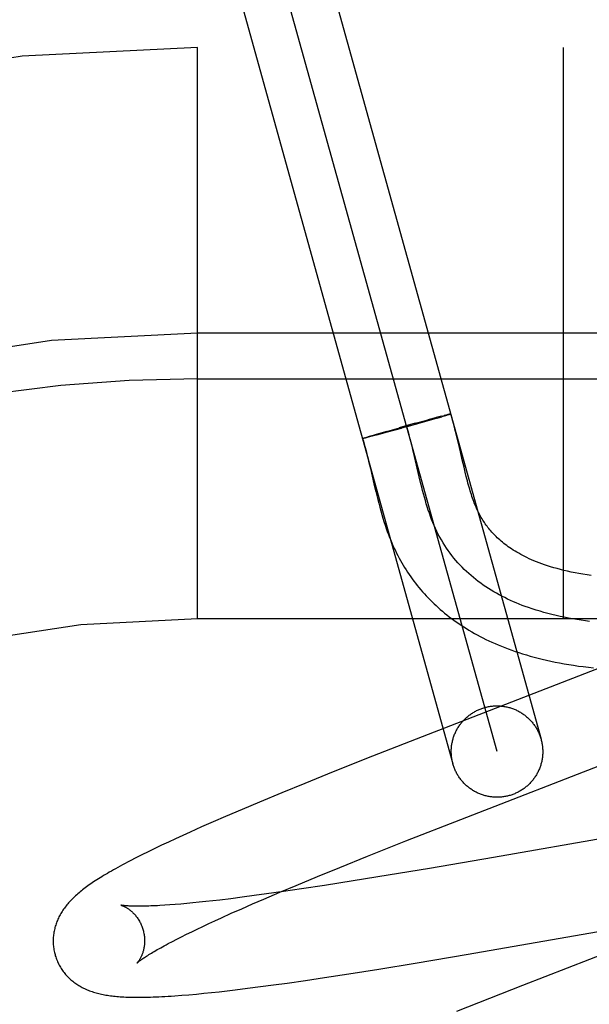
# Model space of a CAD drawing. Header units: inches. Extents: x 0 to 293, y 0 to 190.
# Tile 44 of 65: x 101.796 to 101.921, y 98.053 to 98.268. Entities that reach past the tile are written whole.
import ezdxf

# ---------------------------------------------------------------- set-up
doc = ezdxf.new("R2010")
doc.units = ezdxf.units.IN
doc.header["$LTSCALE"] = 16.1206896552
doc.header["$MEASUREMENT"] = 0
doc.linetypes.add('HIDDEN', pattern=[0.2, 0.1, -0.1])
doc.layers.add('DEFAULT_2', color=8, linetype='HIDDEN')

msp = doc.modelspace()

# ---------------------------------------------------------------- linework, layer by layer
at = {"layer": 'DEFAULT_2', "color": 8, "linetype": 'HIDDEN'}
for p, q in [((101.8594741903, 98.29373616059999), (101.910370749, 98.11068814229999)), ((101.9007362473, 98.10800926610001), (101.8498413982, 98.29105113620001)), ((101.840205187, 98.2883784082), (101.8911017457, 98.1053303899)), ((103.5827888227, 98.2620302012), (101.0878067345, 98.2620302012)), ((101.8352888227, 98.1370302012), (101.8352888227, 98.2620302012)), ((101.9152888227, 98.1370302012), (101.9152888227, 98.2620302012)), ((101.9452888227, 98.1995302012), (101.8352888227, 98.1995302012)), ((101.8352888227, 98.18953020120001), (101.9527888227, 98.18953020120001)), ((101.8875604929, 98.1810729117), (101.885645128, 98.18055877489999)), ((101.8886223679, 98.1813526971), (101.8874554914, 98.1810446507)), ((101.8876556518, 98.18091543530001), (101.8887070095, 98.1812236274)), ((101.8885371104, 98.1813300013), (101.8892141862, 98.1815052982)), ((101.8893510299, 98.1814154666), (101.8887070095, 98.1812236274)), ((101.8895694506, 98.1815961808), (101.889182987, 98.18149782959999)), ((101.8897137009, 98.18152555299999), (101.8892558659, 98.1813871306)), ((101.8898213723, 98.1816591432), (101.8895694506, 98.1815961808)), ((101.8899471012, 98.1815976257), (101.8896315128, 98.18150079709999)), ((101.8900397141, 98.1817125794), (101.8898213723, 98.1816591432)), ((101.8900833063, 98.1816409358), (101.8898745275, 98.1815755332)), ((101.8901662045, 98.1817428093), (101.8899895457, 98.1816996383)), ((101.89020307, 98.1816792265), (101.8900833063, 98.1816409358)), ((101.8902236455, 98.18175628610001), (101.8901203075, 98.1817310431)), ((101.890310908, 98.18171363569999), (101.89020307, 98.1816792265)), ((101.8903268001, 98.1817799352), (101.8902236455, 98.18175628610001)), ((101.890353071, 98.1817285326), (101.8902570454, 98.1816967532)), ((101.8903724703, 98.1817900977), (101.890287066, 98.1817698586)), ((101.8904141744, 98.1817991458), (101.8903347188, 98.18178056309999)), ((101.8904518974, 98.18180707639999), (101.8903783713, 98.18179014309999)), ((101.8763397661, 98.1779720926), (101.8809243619, 98.1792621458)), ((101.8828687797, 98.1798003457), (101.8793253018, 98.1788158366)), ((101.8831558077, 98.1796322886), (101.8795787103, 98.17863574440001)), ((101.8864292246, 98.1805613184), (101.8809898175, 98.17902673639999)), ((101.882705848, 98.1797553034), (101.8856860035, 98.1805695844)), ((101.8876597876, 98.1809167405), (101.8859283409, 98.1804178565)), ((101.8720429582, 98.17671405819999), (101.8723333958, 98.1768035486)), ((101.8722868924, 98.17678911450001), (101.872724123, 98.1769214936)), ((101.8728636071, 98.17682589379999), (101.872366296, 98.1766990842)), ((101.8726646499, 98.17690345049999), (101.8733383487, 98.17710386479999)), ((101.8735415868, 98.17700193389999), (101.8728275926, 98.1768163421)), ((101.8732937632, 98.1770908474), (101.8744196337, 98.1774200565)), ((101.8747019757, 98.17730923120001), (101.8734486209, 98.1769778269)), ((101.8743776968, 98.17740796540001), (101.8766987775, 98.1780743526)), ((101.8767059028, 98.1778489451), (101.8747019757, 98.17730923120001)), ((101.8797663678, 98.1786876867), (101.8767059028, 98.1778489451)), ((101.8922925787, 98.17546867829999), (101.8919685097, 98.176811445)), ((101.8714586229, 98.1765250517), (101.871523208, 98.1765468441)), ((101.8714945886, 98.17653767), (101.8715648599, 98.176561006)), ((101.8715347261, 98.1765514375), (101.8716105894, 98.17657628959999)), ((101.8715790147, 98.1765663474), (101.8716603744, 98.1765926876)), ((101.8716603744, 98.1765926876), (101.8717720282, 98.17662879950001)), ((101.8717953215, 98.1765581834), (101.8716782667, 98.1765307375)), ((101.8717365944, 98.17661786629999), (101.8718996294, 98.1766692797)), ((101.8719285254, 98.17659018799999), (101.8717660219, 98.1765517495)), ((101.8718620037, 98.17665779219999), (101.8720800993, 98.1767258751)), ((101.8721122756, 98.1766356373), (101.8718927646, 98.17658197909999)), ((101.8724225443, 98.17671295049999), (101.8720776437, 98.1766266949)), ((101.8927341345, 98.1735811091), (101.8922925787, 98.17546867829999)), ((101.8827002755, 98.1725766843), (101.8823445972, 98.1740678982)), ((101.8837451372, 98.1680808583), (101.8827002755, 98.1725766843)), ((101.8931393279, 98.1718266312), (101.8927341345, 98.1735811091)), ((101.8726700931, 98.17152985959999), (101.8730507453, 98.1699239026)), ((101.8935228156, 98.17018750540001), (101.8931393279, 98.1718266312)), ((101.8730507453, 98.1699239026), (101.8738262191, 98.16657769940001)), ((101.8937717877, 98.16915167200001), (101.8935228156, 98.17018750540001)), ((101.8940184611, 98.16815748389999), (101.8937717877, 98.16915167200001)), ((101.8738262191, 98.16657769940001), (101.8742308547, 98.1648684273)), ((101.8841030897, 98.1665919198), (101.8837451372, 98.1680808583)), ((102.8352888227, 98.1370302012), (101.8352888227, 98.1370302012)), ((101.9234370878, 98.1263836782), (101.8856942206, 98.11175692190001)), ((101.8856942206, 98.11175692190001), (101.8735364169, 98.1069826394)), ((101.8735364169, 98.1069826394), (101.8649496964, 98.10356314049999)), ((101.8928228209, 98.0931737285), (101.9284344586, 98.1069736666)), ((101.8649496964, 98.10356314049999), (101.8587092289, 98.10104337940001)), ((101.8587092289, 98.10104337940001), (101.8536667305, 98.0989800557)), ((101.8536667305, 98.0989800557), (101.8487875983, 98.09695490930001)), ((101.8450135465, 98.09536505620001), (101.8413636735, 98.0938042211)), ((101.8487875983, 98.09695490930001), (101.8450135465, 98.09536505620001)), ((101.8413636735, 98.0938042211), (101.8387126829, 98.09265367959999)), ((101.8808274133, 98.08846278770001), (101.8928228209, 98.0931737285)), ((101.8361381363, 98.09152048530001), (101.8336413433, 98.09040430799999)), ((101.8387126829, 98.09265367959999), (101.8361381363, 98.09152048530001)), ((101.945237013, 98.092723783), (101.8999404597, 98.0848344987)), ((101.8304385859, 98.0889431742), (101.8288956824, 98.088225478)), ((101.8320212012, 98.0896696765), (101.8304385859, 98.0889431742)), ((101.8336413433, 98.09040430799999), (101.8320212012, 98.0896696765)), ((101.8724203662, 98.08511483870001), (101.8808274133, 98.08846278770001)), ((101.8259143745, 98.0868079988), (101.8244688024, 98.086103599)), ((101.82739047, 98.08751528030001), (101.8259143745, 98.0868079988)), ((101.8288956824, 98.088225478), (101.82739047, 98.08751528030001)), ((101.8217700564, 98.0847516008), (101.8205485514, 98.08412074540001)), ((101.8230785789, 98.08541370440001), (101.8217700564, 98.0847516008)), ((101.8244688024, 98.086103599), (101.8230785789, 98.08541370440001)), ((101.8663536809, 98.0826657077), (101.8724203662, 98.08511483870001)), ((101.8999404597, 98.0848344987), (101.8859685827, 98.0824436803)), ((101.8614855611, 98.0806746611), (101.8663536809, 98.0826657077)), ((101.8859685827, 98.0824436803), (101.8769342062, 98.08093866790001)), ((101.8568112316, 98.0787362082), (101.8614855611, 98.0806746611)), ((101.8769342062, 98.08093866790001), (101.8692995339, 98.0797030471)), ((101.8532254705, 98.0772278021), (101.8568112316, 98.0787362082)), ((101.8579676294, 98.07795440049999), (101.8540873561, 98.0773865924)), ((101.8630059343, 98.0787170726), (101.8579676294, 98.07795440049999)), ((101.8692995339, 98.0797030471), (101.8630059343, 98.0787170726)), ((101.8401326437, 98.0755423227), (101.8385868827, 98.07536415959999)), ((101.8425395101, 98.0758323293), (101.8401326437, 98.0755423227)), ((101.8450481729, 98.0761490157), (101.8425395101, 98.0758323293)), ((101.8476541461, 98.07649159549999), (101.8450481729, 98.0761490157)), ((101.847313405, 98.07469002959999), (101.8497879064, 98.07576084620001)), ((101.8503528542, 98.0768591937), (101.8476541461, 98.07649159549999)), ((101.8497879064, 98.07576084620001), (101.8532254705, 98.0772278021)), ((101.8540873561, 98.0773865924), (101.8503528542, 98.0768591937)), ((101.8292031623, 98.07446920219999), (101.8280840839, 98.0743921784)), ((101.8303804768, 98.074558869), (101.8292031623, 98.07446920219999)), ((101.8316144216, 98.0746612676), (101.8303804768, 98.074558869)), ((101.8329036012, 98.07477643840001), (101.8316144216, 98.0746612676)), ((101.8342467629, 98.07490438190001), (101.8329036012, 98.07477643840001)), ((101.8356425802, 98.07504504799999), (101.8342467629, 98.07490438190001)), ((101.837089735, 98.07519834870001), (101.8356425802, 98.07504504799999)), ((101.8385868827, 98.07536415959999), (101.837089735, 98.07519834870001)), ((101.8426500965, 98.0726308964), (101.8449326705, 98.0736461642)), ((101.8449326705, 98.0736461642), (101.847313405, 98.07469002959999)), ((101.8390754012, 98.07100688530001), (101.8404698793, 98.0716458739)), ((101.8404698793, 98.0716458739), (101.8426500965, 98.0726308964)), ((101.8944438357, 98.06369405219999), (101.9412508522, 98.0718420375)), ((101.8339962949, 98.0686048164), (101.8351888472, 98.0691810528)), ((101.8351888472, 98.0691810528), (101.8364337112, 98.06977390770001)), ((101.8364337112, 98.06977390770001), (101.8377296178, 98.07038271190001)), ((101.8377296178, 98.07038271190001), (101.8390754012, 98.07100688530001)), ((101.8297712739, 98.066479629), (101.8307433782, 98.06698236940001)), ((101.8307433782, 98.06698236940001), (101.8317725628, 98.0675048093)), ((101.8317725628, 98.0675048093), (101.8328572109, 98.0680458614)), ((101.8328572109, 98.0680458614), (101.8339962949, 98.0686048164)), ((101.9374838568, 98.0689156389), (101.9063396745, 98.0568567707)), ((101.8288576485, 98.0659976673), (101.8297712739, 98.066479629)), ((101.8828284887, 98.0617387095), (101.8944438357, 98.06369405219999)), ((101.8749176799, 98.0604456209), (101.8828284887, 98.0617387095)), ((101.8588563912, 98.05796637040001), (101.8630009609, 98.05858269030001)), ((101.8630009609, 98.05858269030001), (101.8683300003, 98.05940094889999)), ((101.8683300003, 98.05940094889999), (101.8749176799, 98.0604456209)), ((101.8434936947, 98.05589711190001), (101.8462162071, 98.0562324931)), ((101.8462162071, 98.0562324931), (101.8490136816, 98.0565933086)), ((101.8490136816, 98.0565933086), (101.8518837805, 98.0569784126)), ((101.8518837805, 98.0569784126), (101.8548262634, 98.0573870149)), ((101.8548262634, 98.0573870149), (101.8588563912, 98.05796637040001)), ((101.9063396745, 98.0568567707), (101.8918567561, 98.0511903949)), ((101.8318054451, 98.05470359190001), (101.8333904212, 98.05483502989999)), ((101.8333904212, 98.05483502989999), (101.8350075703, 98.0549809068)), ((101.8350075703, 98.0549809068), (101.8366445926, 98.0551393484)), ((101.8366445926, 98.0551393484), (101.838305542, 98.0553100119)), ((101.838305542, 98.0553100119), (101.8399966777, 98.05549299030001)), ((101.8399966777, 98.05549299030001), (101.8417249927, 98.0556886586)), ((101.8417249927, 98.0556886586), (101.8434936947, 98.05589711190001))]:
    msp.add_line(p, q, dxfattribs=at)
for points in [[(101.8905915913, 98.1818233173), (101.890590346, 98.18182045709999), (101.8905850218, 98.1818163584), (101.8905755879, 98.18181111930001), (101.890562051, 98.18180474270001), (101.8905444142, 98.18179723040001), (101.8905226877, 98.18178858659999), (101.8904968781, 98.1817788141), (101.8904669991, 98.1817679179), (101.8904330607, 98.1817559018), (101.8903950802, 98.1817427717), (101.890353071, 98.1817285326)], [(101.8906087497, 98.1818299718), (101.8906033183, 98.18183106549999), (101.8905938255, 98.18183102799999), (101.8905802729, 98.18182985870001), (101.8905626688, 98.1818275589), (101.8905410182, 98.18182412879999), (101.8905153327, 98.1818195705), (101.8904856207, 98.1818138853), (101.8904180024, 98.1817985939)], [(101.8904535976, 98.1818059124), (101.8904851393, 98.1818120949), (101.8905126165, 98.18181713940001), (101.890536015, 98.181821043), (101.8905553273, 98.18182380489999), (101.8905705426, 98.1818254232), (101.8905816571, 98.18182589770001), (101.8905886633, 98.1818252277), (101.8905915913, 98.1818233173)], [(101.890506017, 98.1817806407), (101.890533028, 98.18179073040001), (101.8905560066, 98.1817997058), (101.8905749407, 98.1818075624), (101.8905898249, 98.1818142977), (101.8906006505, 98.1818199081), (101.8906074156, 98.18182439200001), (101.8906101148, 98.1818277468)], [(101.8919685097, 98.176811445), (101.891794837, 98.17751114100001), (101.8916118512, 98.17823135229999), (101.8914181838, 98.178973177), (101.8912122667, 98.179737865), (101.8909924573, 98.1805262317), (101.8907566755, 98.1813396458), (101.8906101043, 98.18182864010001)], [(101.8823445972, 98.1740678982), (101.882162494, 98.1748092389), (101.881955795, 98.1756285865), (101.8817436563, 98.1764424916), (101.8815252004, 98.1772500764), (101.8812995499, 98.1780504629), (101.8810658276, 98.17884277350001), (101.8808231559, 98.1796261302)], [(101.8713225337, 98.17646602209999), (101.8713247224, 98.1764692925), (101.8713311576, 98.17647374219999), (101.8713418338, 98.1764793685), (101.8713567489, 98.1764861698), (101.8713758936, 98.1764941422), (101.8713992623, 98.17650328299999), (101.8714268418, 98.1765135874), (101.8714586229, 98.1765250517)], [(101.8714259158, 98.176476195), (101.8713984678, 98.1764712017), (101.871375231, 98.1764673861), (101.8713562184, 98.1764647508), (101.8713414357, 98.17646329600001), (101.8713308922, 98.1764630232), (101.8713245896, 98.1764639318)], [(101.8713335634, 98.17646859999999), (101.8715124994, 98.1758864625), (101.8717084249, 98.1752192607), (101.8719033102, 98.1745253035), (101.8720968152, 98.173807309), (101.8722888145, 98.1730680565), (101.8724797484, 98.17230852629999), (101.8726700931, 98.17152985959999)], [(101.8715193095, 98.176495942), (101.8714821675, 98.1764882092), (101.8714491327, 98.1764816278), (101.8714202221, 98.1764762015), (101.8713954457, 98.17647193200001), (101.871374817, 98.1764688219), (101.8713583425, 98.1764668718), (101.8713460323, 98.1764660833), (101.871337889, 98.1764664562), (101.8713339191, 98.17646799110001)], [(101.8713341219, 98.1764706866), (101.8713385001, 98.1764745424), (101.8713470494, 98.176479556), (101.871359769, 98.17648572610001), (101.8713766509, 98.17649304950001), (101.8713976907, 98.17650152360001), (101.8714228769, 98.1765111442), (101.8714522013, 98.17652190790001)], [(101.8717086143, 98.1765383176), (101.8716258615, 98.17651873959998), (101.8715775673, 98.17650789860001), (101.8715334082, 98.1764982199), (101.8714934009, 98.17648970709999)], [(101.9213451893, 98.1465235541), (101.9204276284, 98.146654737), (101.9195310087, 98.1467954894), (101.9186529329, 98.146945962), (101.9177954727, 98.1471055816), (101.9169591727, 98.1472739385), (101.9161458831, 98.1474502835), (101.9153572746, 98.1476337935), (101.9145937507, 98.1478238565), (101.9138563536, 98.14801963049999), (101.9131443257, 98.1482206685), (101.9124574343, 98.1484263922), (101.9117949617, 98.1486363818), (101.9111564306, 98.14885016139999), (101.9105408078, 98.1490674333), (101.9099471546, 98.1492879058), (101.9093747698, 98.1495112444), (101.9088227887, 98.1497372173), (101.9082908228, 98.14996542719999), (101.9077783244, 98.1501955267), (101.9072846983, 98.15042719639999), (101.9068095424, 98.150660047), (101.906351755, 98.1508940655), (101.9059105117, 98.15112915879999), (101.9054847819, 98.15136539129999), (101.9050734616, 98.1516029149), (101.9046759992, 98.15184161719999), (101.9042916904, 98.1520815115), (101.9039200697, 98.1523224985), (101.9035606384, 98.1525645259), (101.9032129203, 98.15280755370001), (101.9028763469, 98.1530516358), (101.9025506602, 98.15329662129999), (101.9022355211, 98.1535424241), (101.9019306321, 98.1537889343), (101.901635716, 98.1540360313), (101.9013504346, 98.154283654), (101.901074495, 98.15453171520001), (101.9008075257, 98.1547802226), (101.900549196, 98.1550291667), (101.9002991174, 98.1552786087), (101.9000569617, 98.155528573), (101.8998223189, 98.1557792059), (101.8995948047, 98.15603065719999), (101.8993741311, 98.1562829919), (101.8991599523, 98.15653636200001), (101.8989521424, 98.1567906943), (101.8987505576, 98.15704594), (101.8985549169, 98.15730222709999), (101.8983652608, 98.1575592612), (101.8981805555, 98.1578182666), (101.8980002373, 98.1580799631), (101.8978232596, 98.1583459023), (101.8976483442, 98.1586182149), (101.8974760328, 98.1588963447), (101.8973055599, 98.15918188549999), (101.8971395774, 98.15947059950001), (101.8969799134, 98.1597590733), (101.8968274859, 98.1600450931), (101.8966846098, 98.1603233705), (101.8965483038, 98.160598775), (101.8964173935, 98.1608731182), (101.8962897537, 98.1611506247), (101.8961625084, 98.1614379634), (101.8960354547, 98.16173630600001), (101.8959068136, 98.1620504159), (101.8957775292, 98.1623785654), (101.8956483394, 98.16271921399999), (101.8955194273, 98.16307206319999), (101.8953912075, 98.16343603), (101.8952636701, 98.16381112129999), (101.8951369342, 98.1641968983), (101.8950108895, 98.1645935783), (101.8948854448, 98.16500125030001), (101.8947605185, 98.165419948), (101.8946359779, 98.1658498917), (101.8945118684, 98.1662906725), (101.8943881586, 98.16674199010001), (101.89426475, 98.1672036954), (101.894141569, 98.1676755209), (101.8940184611, 98.16815748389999)], [(101.9209912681, 98.1364858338), (101.9200529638, 98.1366072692), (101.9191198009, 98.1367392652), (101.9181920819, 98.13688200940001), (101.9172701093, 98.137035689), (101.9163541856, 98.1372004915), (101.9154446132, 98.1373766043), (101.9145416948, 98.1375642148), (101.9136457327, 98.1377635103), (101.9127570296, 98.1379746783), (101.9118758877, 98.1381979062), (101.9110026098, 98.13843338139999), (101.9101374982, 98.13868129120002), (101.9092808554, 98.1389418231), (101.908432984, 98.1392151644), (101.9075941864, 98.1395015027), (101.9069258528, 98.1397415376), (101.9062637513, 98.13999021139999), (101.9056080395, 98.1402476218), (101.9049588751, 98.1405138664), (101.9043164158, 98.1407890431), (101.9036808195, 98.14107324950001), (101.9030522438, 98.1413665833), (101.9024308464, 98.14166914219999), (101.9018167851, 98.141981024), (101.9012102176, 98.1423023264), (101.9006113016, 98.14263314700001), (101.9000201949, 98.14297358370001), (101.8994370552, 98.14332373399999), (101.8988620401, 98.1436836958), (101.8982953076, 98.1440535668), (101.8977370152, 98.1444334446), (101.8971873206, 98.1448234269), (101.8966463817, 98.1452236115), (101.8961143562, 98.14563409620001), (101.8955914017, 98.1460549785), (101.895077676, 98.14648635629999), (101.8945733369, 98.14692832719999), (101.894078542, 98.1473809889), (101.8935934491, 98.1478444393), (101.8931182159, 98.1483187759), (101.8926530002, 98.1488040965), (101.8921979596, 98.14930049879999), (101.8917532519, 98.1498080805), (101.8913190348, 98.1503269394), (101.8908954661, 98.1508571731), (101.8904827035, 98.1513988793), (101.8900809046, 98.1519521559), (101.8896902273, 98.1525171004), (101.8893108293, 98.1530938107), (101.8889428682, 98.1536823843), (101.8885865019, 98.1542829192), (101.888241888, 98.15489551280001), (101.8879091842, 98.15552026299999), (101.8875885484, 98.1561572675), (101.8872801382, 98.156806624), (101.8869841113, 98.1574684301), (101.8867104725, 98.15811818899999), (101.8864478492, 98.1587789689), (101.8861956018, 98.15945013), (101.8859530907, 98.1601310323), (101.8857196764, 98.1608210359), (101.8854947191, 98.161519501), (101.8852775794, 98.1622257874), (101.8850676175, 98.1629392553), (101.8848641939, 98.16365926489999), (101.8846666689, 98.16438517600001), (101.8844744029, 98.1651163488), (101.8842867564, 98.1658521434), (101.8841030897, 98.1665919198)], [(101.8742308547, 98.1648684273), (101.8744394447, 98.1640126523), (101.8746525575, 98.1631604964), (101.8748703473, 98.1623150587), (101.8750928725, 98.1614794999), (101.8753201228, 98.16065661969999), (101.8755518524, 98.15984933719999), (101.8757877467, 98.1590603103), (101.876027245, 98.15829228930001), (101.8762696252, 98.1575477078), (101.8765138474, 98.156829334), (101.8767590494, 98.15613872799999), (101.8770033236, 98.15547968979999), (101.8772476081, 98.1548479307), (101.8774912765, 98.1542434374), (101.8777377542, 98.15365656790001), (101.8779892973, 98.1530815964), (101.8782459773, 98.1525178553), (101.8785105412, 98.1519590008), (101.8787818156, 98.1514074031), (101.8790596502, 98.15086311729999), (101.879343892, 98.1503262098), (101.8796340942, 98.1497972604), (101.8799308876, 98.1492748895), (101.8802347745, 98.14875811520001), (101.8805459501, 98.14824658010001), (101.8808649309, 98.1477394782), (101.8811913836, 98.14723739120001), (101.8815251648, 98.1467405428), (101.8818661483, 98.1462491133), (101.8822140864, 98.14576343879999), (101.8825691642, 98.1452832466), (101.882931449, 98.1448084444), (101.8833010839, 98.1443388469), (101.8836782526, 98.1438742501), (101.884062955, 98.1434147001), (101.8844552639, 98.1429601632), (101.8848551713, 98.14251069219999), (101.8852626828, 98.1420663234), (101.8856778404, 98.14162705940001), (101.8861006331, 98.1411929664), (101.8865312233, 98.14076393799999), (101.8869697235, 98.14033992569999), (101.8874163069, 98.1399208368), (101.8878711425, 98.13950660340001), (101.888334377, 98.13909719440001), (101.8888061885, 98.13869255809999), (101.8892867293, 98.1382926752), (101.8897761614, 98.1378975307), (101.8902746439, 98.1375071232), (101.8907823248, 98.1371214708), (101.8912993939, 98.136740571), (101.8918260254, 98.136364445), (101.8923624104, 98.13599311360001), (101.8929087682, 98.1356265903), (101.8934653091, 98.135264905), (101.8940322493, 98.1349080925), (101.8946097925, 98.1345562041), (101.8951981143, 98.1342093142), (101.8957974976, 98.1338674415), (101.8964081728, 98.13353064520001), (101.8970304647, 98.1331989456), (101.8976647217, 98.13287237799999), (101.8983112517, 98.132551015), (101.8989703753, 98.1322349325), (101.8996424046, 98.1319242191), (101.9003276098, 98.13161898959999), (101.9010264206, 98.1313192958), (101.9017392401, 98.1310252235), (101.9024664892, 98.1307368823), (101.9032086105, 98.13045438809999), (101.9039659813, 98.1301778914), (101.9047389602, 98.129907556), (101.9055280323, 98.12964350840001), (101.9063336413, 98.12938590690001), (101.9071562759, 98.1291349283), (101.9079963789, 98.1288907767), (101.9088545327, 98.1286536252), (101.9097311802, 98.1284236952), (101.9106271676, 98.1282011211), (101.9115433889, 98.1279860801), (101.9124801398, 98.12777891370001), (101.9134382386, 98.1275798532), (101.9144169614, 98.1273894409), (101.9154159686, 98.1272080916), (101.9164347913, 98.12703622), (101.9174716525, 98.1268744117), (101.918529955, 98.1267224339), (101.9196099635, 98.12658059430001), (101.9207193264, 98.1264483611), (101.9218655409, 98.1263256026)], [(101.8911017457, 98.1053303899), (101.891047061, 98.1055354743), (101.8909967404, 98.105741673), (101.8909508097, 98.1059488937), (101.8909092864, 98.1061570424), (101.8908721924, 98.106366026), (101.8908395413, 98.1065757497), (101.8908113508, 98.1067861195), (101.8907876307, 98.1069970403), (101.8907683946, 98.1072084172), (101.8907536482, 98.1074201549), (101.8907434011, 98.10763215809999), (101.890737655, 98.10784433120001), (101.8907364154, 98.1080565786), (101.8907396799, 98.10826880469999), (101.8907474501, 98.1084809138), (101.8907597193, 98.10869281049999), (101.8907764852, 98.1089043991), (101.8907977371, 98.1091155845), (101.8908234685, 98.10932627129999), (101.8908536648, 98.1095363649), (101.8908883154, 98.1097457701), (101.8909274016, 98.1099543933), (101.8909709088, 98.1101621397), (101.8910188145, 98.11036891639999), (101.8910711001, 98.1105746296), (101.8911277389, 98.1107791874), (101.8911887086, 98.1109824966), (101.8912539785, 98.1111844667), (101.8913235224, 98.1113850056), (101.8913973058, 98.1115840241), (101.8914752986, 98.11178143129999), (101.8915574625, 98.11197713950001), (101.8916437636, 98.1121710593), (101.89173416, 98.11236310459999), (101.8918286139, 98.1125531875), (101.8919270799, 98.11274122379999), (101.8920295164, 98.1129271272), (101.8921358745, 98.1131108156), (101.8922461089, 98.11329220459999), (101.8923601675, 98.1134712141), (101.8924780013, 98.11364776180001), (101.8925995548, 98.1138217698), (101.8927247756, 98.11399315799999), (101.892853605, 98.114161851), (101.8929859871, 98.1143277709), (101.8931218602, 98.1144908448), (101.8932611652, 98.11465099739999), (101.893403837, 98.1148081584), (101.8935498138, 98.114962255), (101.8936990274, 98.1151132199), (101.8938514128, 98.11526098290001), (101.8940068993, 98.11540547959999), (101.8941654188, 98.11554664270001), (101.8943268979, 98.1156844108), (101.8944912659, 98.11581871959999), (101.8946584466, 98.1159495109), (101.8948283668, 98.1160767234), (101.895000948, 98.1162003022), (101.8951761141, 98.1163201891), (101.8953537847, 98.1164363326), (101.8955338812, 98.11654867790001), (101.895716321, 98.1166571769), (101.8959010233, 98.1167617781), (101.8960879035, 98.1168624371), (101.8962768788, 98.11695910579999), (101.8964678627, 98.1170517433), (101.8966607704, 98.11714030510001), (101.8968555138, 98.1172247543), (101.8970520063, 98.1173050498), (101.8972501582, 98.1173811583), (101.8974498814, 98.11745304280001), (101.8976510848, 98.11752067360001), (101.897853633, 98.1175840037), (101.898057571, 98.1176430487)], [(101.898057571, 98.1176430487), (101.898262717, 98.1176977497), (101.8984688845, 98.1177480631), (101.8986761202, 98.1177939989), (101.8988842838, 98.1178355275), (101.8990932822, 98.11787262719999), (101.8993030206, 98.11790528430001), (101.8995134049, 98.11793348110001), (101.89972434, 98.1179572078), (101.8999357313, 98.1179764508), (101.9001474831, 98.1179912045), (101.9003595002, 98.118001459), (101.9005716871, 98.118007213), (101.9007839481, 98.1180084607), (101.9009961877, 98.11800520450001), (101.90120831, 98.117997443), (101.9014202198, 98.11798518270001), (101.9016318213, 98.1179684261), (101.9018430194, 98.11794718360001), (101.9020537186, 98.11792146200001), (101.9022638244, 98.1178912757), (101.9024732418, 98.11785663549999), (101.9026818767, 98.1178175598), (101.9028896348, 98.1177740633), (101.9030964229, 98.1177261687), (101.9033021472, 98.1176738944), (101.9035067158, 98.11761726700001), (101.9037100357, 98.1175563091), (101.9039120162, 98.1174910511), (101.9041125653, 98.11742151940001), (101.9043115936, 98.1173477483), (101.9045090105, 98.1172697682), (101.904704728, 98.11718761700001), (101.9048986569, 98.117101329), (101.9050907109, 98.1170109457), (101.9052808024, 98.11691650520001), (101.9054688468, 98.1168180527), (101.9056547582, 98.11671563), (101.9058384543, 98.1166092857), (101.9060198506, 98.1164990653), (101.9061988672, 98.1163850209), (101.9063754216, 98.11626720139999), (101.9065494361, 98.1161456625), (101.9067208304, 98.1160204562), (101.9068895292, 98.1158916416), (101.9070554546, 98.1157592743), (101.9072185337, 98.11562341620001), (101.9073786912, 98.11548412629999), (101.9075358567, 98.1153414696), (101.9076899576, 98.1151955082), (101.9078409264, 98.1150463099), (101.9079886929, 98.1148939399), (101.9081331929, 98.1147384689), (101.9082743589, 98.114579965), (101.9084121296, 98.1144185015), (101.9085464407, 98.11425414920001), (101.9086772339, 98.1140869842), (101.908804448, 98.11391707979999), (101.908928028, 98.11374451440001), (101.9090479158, 98.113569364), (101.9091640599, 98.1133917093), (101.9092764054, 98.11321162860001), (101.9093849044, 98.1130292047), (101.9094895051, 98.11284451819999), (101.9095901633, 98.11265765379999), (101.9096868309, 98.1124686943), (101.909779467, 98.1122777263), (101.9098680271, 98.1120848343), (101.9099524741, 98.1118901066), (101.9100327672, 98.1116936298), (101.910108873, 98.1114954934), (101.9101807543, 98.1112957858), (101.9102483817, 98.1110945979), (101.9103117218, 98.1108920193), (101.910370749, 98.11068814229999)], [(101.910370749, 98.11068814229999), (101.9104254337, 98.11048305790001), (101.9104757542, 98.1102768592), (101.910521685, 98.11006963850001), (101.9105632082, 98.1098614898), (101.9106003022, 98.1096525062), (101.9106329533, 98.1094427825), (101.9106611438, 98.10923241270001), (101.9106848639, 98.10902149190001), (101.9107041, 98.1088101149), (101.9107188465, 98.1085983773), (101.9107290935, 98.10838637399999), (101.9107348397, 98.108174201), (101.9107360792, 98.10796195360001), (101.9107328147, 98.1077497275), (101.9107250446, 98.1075376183), (101.9107127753, 98.10732572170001), (101.9106960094, 98.1071141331), (101.9106747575, 98.10690294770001), (101.9106490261, 98.1066922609), (101.9106188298, 98.1064821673), (101.9105841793, 98.106272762), (101.9105450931, 98.1060641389), (101.9105015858, 98.1058563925), (101.9104536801, 98.1056496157), (101.9104013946, 98.1054439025), (101.9103447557, 98.1052393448), (101.9102837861, 98.1050360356), (101.9102185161, 98.10483406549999), (101.9101489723, 98.1046335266), (101.9100751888, 98.1044345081), (101.9099971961, 98.1042371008), (101.9099150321, 98.1040413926), (101.909828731, 98.10384747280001), (101.9097383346, 98.1036554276), (101.9096438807, 98.1034653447), (101.9095454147, 98.1032773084), (101.9094429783, 98.103091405), (101.9093366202, 98.1029077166), (101.9092263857, 98.1027263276), (101.9091123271, 98.1025473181), (101.9089944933, 98.10237077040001), (101.9088729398, 98.1021967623), (101.908747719, 98.1020253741), (101.9086188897, 98.1018566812), (101.9084865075, 98.10169076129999), (101.9083506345, 98.10152768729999), (101.9082113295, 98.10136753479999), (101.9080686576, 98.10121037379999), (101.9079226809, 98.10105627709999), (101.9077734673, 98.1009053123), (101.9076210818, 98.1007575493), (101.9074655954, 98.1006130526), (101.9073070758, 98.10047188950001), (101.9071455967, 98.1003341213), (101.9069812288, 98.1001998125), (101.906814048, 98.10006902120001), (101.9066441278, 98.0999418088), (101.9064715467, 98.09981823), (101.9062963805, 98.09969834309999), (101.9061187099, 98.0995821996), (101.9059386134, 98.0994698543), (101.9057561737, 98.0993613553), (101.9055714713, 98.099256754), (101.9053845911, 98.0991560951), (101.9051956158, 98.09905942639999), (101.905004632, 98.0989667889), (101.9048117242, 98.09887822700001), (101.9046169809, 98.09879377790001), (101.9044204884, 98.0987134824), (101.9042223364, 98.09863737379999), (101.9040226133, 98.0985654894), (101.9038214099, 98.09849785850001), (101.9036188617, 98.09843452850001), (101.9034149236, 98.0983754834)], [(101.9034149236, 98.0983754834), (101.9032097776, 98.0983207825), (101.9030036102, 98.0982704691), (101.9027963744, 98.0982245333), (101.9025882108, 98.09818300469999), (101.9023792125, 98.098145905), (101.9021694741, 98.0981132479), (101.9019590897, 98.0980850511), (101.9017481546, 98.0980613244), (101.9015367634, 98.0980420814), (101.9013250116, 98.09802732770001), (101.9011129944, 98.0980170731), (101.9009008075, 98.0980113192), (101.9006885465, 98.0980100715), (101.900476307, 98.0980133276), (101.9002641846, 98.0980210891), (101.9000522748, 98.09803334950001), (101.8998406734, 98.0980501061), (101.8996294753, 98.0980713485), (101.899418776, 98.0980970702), (101.8992086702, 98.09812725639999), (101.8989992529, 98.0981618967), (101.8987906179, 98.0982009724), (101.8985828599, 98.09824446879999), (101.8983760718, 98.09829236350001), (101.8981703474, 98.09834463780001), (101.8979657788, 98.09840126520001), (101.8977624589, 98.0984622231), (101.8975604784, 98.0985274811), (101.8973599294, 98.09859701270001), (101.897160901, 98.09867078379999), (101.8969634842, 98.09874876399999), (101.8967677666, 98.0988309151), (101.8965738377, 98.0989172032), (101.8963817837, 98.0990075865), (101.8961916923, 98.099102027), (101.8960036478, 98.09920047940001), (101.8958177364, 98.0993029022), (101.8956340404, 98.0994092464), (101.895452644, 98.0995194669), (101.8952736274, 98.09963351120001), (101.895097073, 98.0997513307), (101.8949230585, 98.0998728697), (101.8947516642, 98.099998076), (101.8945829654, 98.1001268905), (101.89441704, 98.1002592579), (101.8942539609, 98.1003951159), (101.8940938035, 98.1005344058), (101.8939366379, 98.1006770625), (101.8937825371, 98.100823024), (101.8936315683, 98.1009722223), (101.8934838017, 98.1011245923), (101.8933393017, 98.1012800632), (101.8931981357, 98.10143856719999), (101.893060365, 98.1016000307), (101.892926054, 98.10176438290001), (101.8927952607, 98.101931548), (101.8926680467, 98.10210145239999), (101.8925444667, 98.10227401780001), (101.8924245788, 98.1024491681), (101.8923084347, 98.1026268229), (101.8921960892, 98.10280690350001), (101.8920875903, 98.1029893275), (101.8919829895, 98.10317401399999), (101.8918823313, 98.1033608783), (101.8917856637, 98.1035498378), (101.8916930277, 98.1037408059), (101.8916044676, 98.1039336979), (101.8915200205, 98.1041284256), (101.8914397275, 98.1043249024), (101.8913636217, 98.10452303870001), (101.8912917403, 98.1047227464), (101.8912241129, 98.1049239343), (101.8911607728, 98.10512651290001), (101.8911017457, 98.1053303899)], [(101.8205485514, 98.08412074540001), (101.8199685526, 98.08381635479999), (101.8194080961, 98.0835189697), (101.8188665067, 98.0832283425), (101.8183431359, 98.0829442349), (101.8178372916, 98.082666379), (101.8173483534, 98.08239454), (101.8168755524, 98.08212839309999), (101.8164181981, 98.0818676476), (101.8159755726, 98.0816119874), (101.8155470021, 98.0813611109), (101.8151318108, 98.08111470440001), (101.814729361, 98.080872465), (101.8143390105, 98.08063407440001), (101.8139601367, 98.0803992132), (101.8135921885, 98.08016759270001), (101.8132345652, 98.0799388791), (101.8128869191, 98.07971288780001), (101.8125488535, 98.0794893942), (101.8122199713, 98.0792681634), (101.8118998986, 98.0790489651), (101.8115882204, 98.0788315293), (101.8112845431, 98.078615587), (101.8109884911, 98.07840086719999), (101.810699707, 98.0781870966), (101.810417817, 98.0779739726), (101.8101424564, 98.0777611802), (101.8098733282, 98.0775484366), (101.8096100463, 98.0773353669), (101.8093525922, 98.0771218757), (101.8091008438, 98.0769077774), (101.8088547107, 98.0766929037), (101.8086140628, 98.07647704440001), (101.8083788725, 98.07626007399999), (101.8081490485, 98.0760418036), (101.8079246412, 98.075822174), (101.8077056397, 98.07560106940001), (101.8074921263, 98.0753784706), (101.8072841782, 98.0751543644), (101.8070817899, 98.07492865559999), (101.8068849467, 98.0747012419), (101.8066937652, 98.0744721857), (101.8065083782, 98.0742415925), (101.8063287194, 98.074009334), (101.8061548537, 98.0737754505), (101.8059866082, 98.07353965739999), (101.805823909, 98.0733017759), (101.8056666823, 98.073061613), (101.8055147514, 98.07281878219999), (101.8053684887, 98.0725737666), (101.8052280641, 98.07232678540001), (101.805093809, 98.0720784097), (101.8049660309, 98.0718292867), (101.8048447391, 98.0715795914), (101.8047301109, 98.07132991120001), (101.804621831, 98.07107978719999), (101.8045198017, 98.0708291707), (101.804423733, 98.07057745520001), (101.8043334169, 98.07032408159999), (101.804248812, 98.07006884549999), (101.8041698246, 98.06981127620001), (101.8040966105, 98.069551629), (101.8040292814, 98.06929004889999), (101.803967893, 98.06902645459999), (101.8039125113, 98.0687607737), (101.8038632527, 98.0684931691), (101.8038202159, 98.0682237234), (101.8037835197, 98.0679526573), (101.803753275, 98.06768021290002), (101.8037295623, 98.0674064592), (101.8037124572, 98.06713145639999), (101.8037020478, 98.0668555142), (101.8036984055, 98.0665789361), (101.8037015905, 98.06630183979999), (101.8037116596, 98.0660243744), (101.8037286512, 98.06574677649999), (101.8037525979, 98.0654692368), (101.803783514, 98.0651920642), (101.8038213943, 98.0649155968), (101.80386625, 98.0646399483), (101.8039180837, 98.0643652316), (101.8039768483, 98.06409178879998), (101.8040424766, 98.06381996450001), (101.8041042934, 98.06358792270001)], [(101.8185339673, 98.0744106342), (101.8185207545, 98.0744135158), (101.8185096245, 98.0744160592), (101.818513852, 98.0744149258), (101.8185283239, 98.07441100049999), (101.8185505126, 98.0744046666), (101.8185800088, 98.0743958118), (101.8186165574, 98.07438428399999), (101.8186599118, 98.0743699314), (101.8187096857, 98.0743526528), (101.8187655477, 98.0743323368), (101.8188271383, 98.0743088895), (101.8188941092, 98.0742822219), (101.8189661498, 98.07425223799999), (101.8190428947, 98.07421887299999), (101.8191242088, 98.07418196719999), (101.8192099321, 98.07414137), (101.8192998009, 98.0740969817), (101.8193935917, 98.074048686), (101.8194910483, 98.073996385), (101.8195918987, 98.0739399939), (101.8196959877, 98.0738793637), (101.8198030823, 98.07381438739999), (101.8199131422, 98.0737448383), (101.8200261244, 98.0736704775), (101.8201417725, 98.07359119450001), (101.8202598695, 98.073506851), (101.8203802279, 98.07341728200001), (101.8205025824, 98.0733223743), (101.8206269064, 98.0732218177), (101.8207531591, 98.07311528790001), (101.8208810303, 98.07300266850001), (101.8210102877, 98.0728837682), (101.8211405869, 98.0727584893), (101.8212715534, 98.0726267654), (101.8214029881, 98.0724883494), (101.8215346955, 98.0723429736), (101.8216662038, 98.0721906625), (101.8217971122, 98.07203137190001), (101.8219269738, 98.07186512), (101.8220553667, 98.0716919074), (101.8221818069, 98.07151185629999), (101.8223058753, 98.07132502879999), (101.8224269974, 98.071131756), (101.8225446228, 98.07093240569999), (101.82265838, 98.07072710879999), (101.8227679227, 98.0705160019), (101.8228727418, 98.07029959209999), (101.8229723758, 98.07007840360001), (101.8230665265, 98.0698526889), (101.8231549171, 98.0696227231), (101.8232371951, 98.0693890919), (101.8233130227, 98.06915250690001), (101.8233732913, 98.0689456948)], [(101.8280840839, 98.0743921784), (101.8270247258, 98.07432762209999), (101.8265178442, 98.0742999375), (101.8260263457, 98.07427525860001), (101.8255503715, 98.0742535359), (101.8250900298, 98.0742347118), (101.8246454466, 98.07421872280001), (101.8242167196, 98.0742054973), (101.8238039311, 98.074194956), (101.8234071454, 98.0741870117), (101.8230264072, 98.07418156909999), (101.8226617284, 98.07417852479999), (101.8223131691, 98.07417776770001), (101.8219807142, 98.0741791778), (101.8216644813, 98.07418262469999), (101.8213645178, 98.0741879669), (101.821080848, 98.0741950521), (101.820813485, 98.07420371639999), (101.8205623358, 98.0742137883), (101.8203273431, 98.07422508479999), (101.8201082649, 98.0742374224), (101.8199049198, 98.0742506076), (101.8197170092, 98.0742644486), (101.8195442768, 98.07427874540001), (101.8193863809, 98.0742933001), (101.8192430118, 98.074307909), (101.8191137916, 98.0743223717), (101.8189983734, 98.0743364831), (101.8188963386, 98.07435004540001), (101.8188073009, 98.07436285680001), (101.8187308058, 98.0743747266), (101.8186664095, 98.07438546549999), (101.8186136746, 98.0743948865), (101.8185722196, 98.07440279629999), (101.8185414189, 98.0744090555), (101.8185339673, 98.0744106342)], [(101.8233732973, 98.06894567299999), (101.8234291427, 98.068734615), (101.8234862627, 98.06849272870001), (101.8235363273, 98.0682500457), (101.8235792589, 98.0680073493), (101.8236150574, 98.06776532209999), (101.8236438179, 98.0675243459), (101.8236656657, 98.0672847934), (101.823680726, 98.067047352), (101.8236891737, 98.0668127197), (101.8236912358, 98.06658119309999), (101.8236871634, 98.0663530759), (101.8236772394, 98.0661289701), (101.8236617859, 98.0659094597), (101.8236411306, 98.0656948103), (101.8236156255, 98.06548537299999), (101.8235856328, 98.06528136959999), (101.8235515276, 98.0650830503), (101.823513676, 98.0648905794), (101.8234724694, 98.0647042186), (101.8234282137, 98.06452383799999), (101.8233812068, 98.0643493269), (101.8233318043, 98.06418082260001), (101.8232803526, 98.0640184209), (101.8232271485, 98.0638620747), (101.8231725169, 98.06371184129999), (101.8231166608, 98.06356746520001), (101.8230597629, 98.0634286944), (101.8230021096, 98.06329557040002), (101.8229439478, 98.0631680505), (101.8228855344, 98.0630461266), (101.8228271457, 98.06292983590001), (101.8227689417, 98.0628189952), (101.822711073, 98.062713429), (101.8226537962, 98.0626131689), (101.8225973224, 98.06251816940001), (101.8225419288, 98.06242849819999), (101.8224878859, 98.0623442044), (101.8224354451, 98.0622653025), (101.8223848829, 98.0621918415), (101.8223364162, 98.06212377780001), (101.8222902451, 98.06206104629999), (101.8222467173, 98.0620037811), (101.8222061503, 98.0619520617), (101.822168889, 98.0619059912), (101.8221352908, 98.06186567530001), (101.8221056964, 98.0618311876), (101.8220804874, 98.06180263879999), (101.8220599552, 98.06178002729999), (101.8220443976, 98.06176335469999), (101.8220342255, 98.0617527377), (101.8220298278, 98.0617482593)], [(101.8220316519, 98.0617500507), (101.8220401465, 98.0617582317), (101.8220558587, 98.0617730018), (101.8220793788, 98.0617945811), (101.8221112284, 98.0618231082), (101.8221520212, 98.0618587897), (101.822202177, 98.0619016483), (101.8222621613, 98.0619517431), (101.8223324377, 98.0620091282), (101.822413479, 98.0620738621), (101.8225057, 98.06214595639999), (101.8226095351, 98.0622254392), (101.8227253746, 98.06231230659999), (101.8228536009, 98.0624065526), (101.8229946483, 98.06250821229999), (101.8231489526, 98.062617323), (101.8233169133, 98.0627338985), (101.8234990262, 98.06285802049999), (101.8236954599, 98.0629895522), (101.8239064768, 98.06312843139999), (101.8241321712, 98.0632744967), (101.824372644, 98.0634276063), (101.8246279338, 98.063587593), (101.8248980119, 98.0637542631), (101.8251829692, 98.0639275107), (101.8254827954, 98.06410717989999), (101.8257976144, 98.0642932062), (101.8261275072, 98.0644855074), (101.8264724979, 98.0646839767), (101.8268326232, 98.0648885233), (101.8272078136, 98.06509900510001), (101.8275979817, 98.06531527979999), (101.8280030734, 98.06553723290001), (101.8284229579, 98.06576471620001), (101.8288576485, 98.0659976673)], [(101.8041042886, 98.06358794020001), (101.8041700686, 98.06336079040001), (101.8042540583, 98.06309415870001), (101.8043447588, 98.06282967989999), (101.8044420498, 98.0625676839), (101.8045457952, 98.06230848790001), (101.8046559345, 98.0620521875), (101.8047723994, 98.06179887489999), (101.8048950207, 98.0615488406), (101.8050236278, 98.0613023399), (101.8051580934, 98.0610595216), (101.8052982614, 98.0608205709), (101.8054440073, 98.0605855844), (101.8055952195, 98.06035463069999), (101.8057516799, 98.0601279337), (101.8059131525, 98.0599057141), (101.8060795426, 98.0596879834), (101.8062507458, 98.0594747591), (101.8064265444, 98.05926618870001), (101.8066067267, 98.0590623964), (101.8067911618, 98.0588634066), (101.8069796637, 98.05866930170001), (101.8071722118, 98.05847998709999), (101.8073687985, 98.05829536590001), (101.8075692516, 98.0581155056), (101.8077733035, 98.0579405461), (101.8079812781, 98.0577701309), (101.8081933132, 98.0576041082), (101.8084098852, 98.0574420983), (101.8086315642, 98.05728372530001), (101.8088584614, 98.0571289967), (101.8090910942, 98.0569776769), (101.8093289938, 98.0568301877), (101.8095720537, 98.0566866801), (101.8098196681, 98.05654755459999), (101.8100712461, 98.0564131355), (101.8103265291, 98.0562835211), (101.8105849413, 98.0561589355), (101.8108468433, 98.0560391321), (101.8111124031, 98.0559239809), (101.8113817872, 98.0558133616), (101.8116553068, 98.0557071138), (101.8119328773, 98.05560524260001), (101.8122146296, 98.0555076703), (101.8125003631, 98.0554144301), (101.8127899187, 98.0553255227), (101.8130833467, 98.05524087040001), (101.8133806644, 98.05516040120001), (101.8136818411, 98.05508405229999), (101.8139868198, 98.0550117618), (101.8142957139, 98.0549434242), (101.8146085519, 98.05487895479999), (101.8149255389, 98.054818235), (101.8152468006, 98.0547611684), (101.8155725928, 98.05470764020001), (101.8159031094, 98.0546575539), (101.816238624, 98.0546108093), (101.8165792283, 98.0545673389), (101.8169256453, 98.0545270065), (101.817278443, 98.0544897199), (101.8176382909, 98.05445539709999), (101.8180058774, 98.05442397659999), (101.8183818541, 98.05439542), (101.8187669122, 98.0543697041), (101.8191617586, 98.05434682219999), (101.8195671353, 98.0543267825), (101.8199837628, 98.0543096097), (101.8204123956, 98.0542953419), (101.820853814, 98.05428403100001), (101.8213088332, 98.05427574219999), (101.8217782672, 98.05427055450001), (101.8222629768, 98.0542685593), (101.8227638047, 98.0542698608), (101.8232817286, 98.0542745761), (101.8238173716, 98.0542828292), (101.8243715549, 98.0542947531), (101.8249447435, 98.0543104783), (101.8255374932, 98.05433013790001), (101.8261503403, 98.0543538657), (101.8267838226, 98.05438179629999), (101.8274384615, 98.0544140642), (101.8281150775, 98.0544508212), (101.8288132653, 98.0544921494), (101.8295335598, 98.0545381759), (101.8302736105, 98.05458882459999), (101.8318054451, 98.05470359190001)]]:
    msp.add_lwpolyline(points, dxfattribs=at)
for radius, start in [(0.375, 90), (0.3125, 90), (0.3025, 89.999999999), (0.25, 90)]:
    msp.add_arc((101.8352888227, 97.8870302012), radius, start, 180, dxfattribs=at)

doc.saveas('drawing.dxf')
